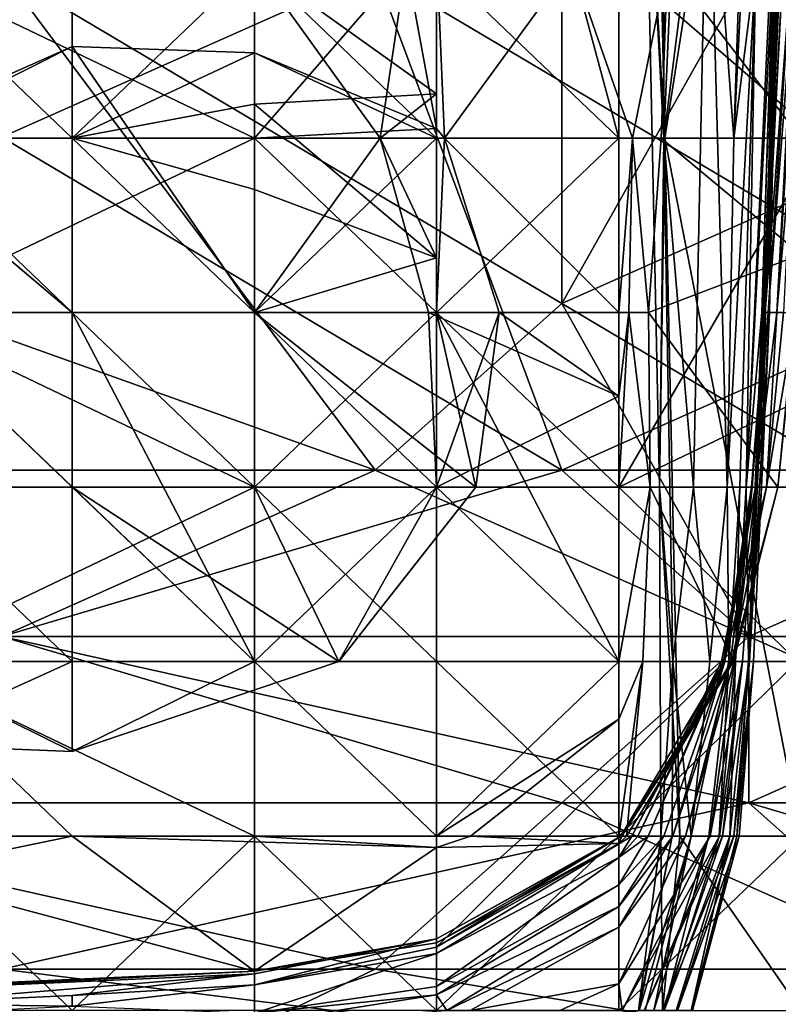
# Model space of a CAD drawing. Extents: x -1.05 to 1.05, y -0.36 to 0.36.
# Tile 158 of 226: x 0.8357 to 0.8591, y -0.3462 to -0.3158. Entities that reach past the tile are written whole.
import ezdxf

# ---------------------------------------------------------------- set-up
doc = ezdxf.new("R2010")
doc.units = 0

msp = doc.modelspace()

# ---------------------------------------------------------------- linework, layer by layer
for points in [[(0.83519, -0.319443, 0.265352), (0.806394, -0.268112, 0.263558), (0.846709, -0.31431, 0.265142)], [(0.855174, -0.29793, 0.271011), (0.855641, -0.319467, 0.271011), (0.859838, -0.292546, 0.274119)], [(0.859838, -0.292546, 0.274119), (0.855641, -0.319467, 0.271011), (0.859838, -0.319467, 0.273912)], [(0.855026, -0.308699, 0.267276), (0.855641, -0.319467, 0.271011), (0.855174, -0.29793, 0.271011)], [(0.856545, -0.29793, 0.241129), (0.855608, -0.319467, 0.259805), (0.855597, -0.303315, 0.25607)], [(0.856965, -0.308699, 0.237394), (0.855608, -0.319467, 0.259805), (0.856545, -0.29793, 0.241129)], [(0.857769, -0.319467, 0.222453), (0.856965, -0.308699, 0.237394), (0.858486, -0.29793, 0.207512)], [(0.858583, -0.303315, 0.203776), (0.857769, -0.319467, 0.222453), (0.858486, -0.29793, 0.207512)], [(0.863987, -0.324576, 0.265676), (0.858228, -0.304044, 0.26531), (0.863987, -0.298911, 0.265695)], [(0.863987, -0.298911, 0.38555), (0.858228, -0.31431, 0.386698), (0.863987, -0.319443, 0.384778)], [(0.855597, -0.303315, 0.25607), (0.855608, -0.319467, 0.259805), (0.855026, -0.308699, 0.267276)], [(0.858452, -0.314083, 0.203776), (0.857769, -0.319467, 0.222453), (0.858583, -0.303315, 0.203776)], [(0.863987, -0.324576, 0.265676), (0.846709, -0.31431, 0.265142), (0.858228, -0.304044, 0.26531)], [(0.855476, -0.330235, 0.267276), (0.855641, -0.319467, 0.271011), (0.855026, -0.308699, 0.267276)], [(0.855608, -0.319467, 0.259805), (0.855476, -0.330235, 0.267276), (0.855026, -0.308699, 0.267276)], [(0.856527, -0.330235, 0.2486), (0.855608, -0.319467, 0.259805), (0.856965, -0.308699, 0.237394)], [(0.857559, -0.330235, 0.226188), (0.856527, -0.330235, 0.2486), (0.856965, -0.308699, 0.237394)], [(0.857769, -0.319467, 0.222453), (0.857559, -0.330235, 0.226188), (0.856965, -0.308699, 0.237394)], [(0.858147, -0.330235, 0.196306), (0.858452, -0.314083, 0.203776), (0.85917, -0.308699, 0.1851)], [(0.85898, -0.314083, 0.177629), (0.858147, -0.330235, 0.196306), (0.85917, -0.308699, 0.1851)], [(0.85846, -0.330235, 0.117865), (0.85874, -0.324851, 0.125336), (0.859311, -0.308699, 0.1216)], [(0.859359, -0.308699, 0.11413), (0.85846, -0.330235, 0.117865), (0.859311, -0.308699, 0.1216)], [(0.859433, -0.308699, 0.102924), (0.85846, -0.330235, 0.117865), (0.859359, -0.308699, 0.11413)], [(0.858715, -0.324851, 0.099189), (0.85846, -0.330235, 0.117865), (0.859433, -0.308699, 0.102924)], [(0.859457, -0.308699, 0.091718), (0.858715, -0.324851, 0.099189), (0.859433, -0.308699, 0.102924)], [(0.859295, -0.314083, 0.076777), (0.858715, -0.324851, 0.099189), (0.859457, -0.308699, 0.091718)], [(0.85874, -0.324851, 0.125336), (0.859069, -0.314083, 0.140277), (0.859258, -0.308699, 0.132806)], [(0.859311, -0.308699, 0.1216), (0.85874, -0.324851, 0.125336), (0.859258, -0.308699, 0.132806)], [(0.859069, -0.314083, 0.140277), (0.858866, -0.324851, 0.144012), (0.859207, -0.308699, 0.147747)], [(0.859207, -0.308699, 0.147747), (0.858866, -0.324851, 0.144012), (0.858992, -0.314083, 0.158953)], [(0.8486, -0.319173, 0.009542), (0.8486, -0.313603, 0.013278), (0.847668, -0.314083, 0.013278)], [(0.848842, -0.319467, 0.009542), (0.8486, -0.313603, 0.013278), (0.8486, -0.319173, 0.009542)], [(0.848842, -0.319467, 0.009542), (0.852775, -0.314083, 0.013278), (0.8486, -0.313603, 0.013278)], [(0.842981, -0.319467, 0.000314), (0.831742, -0.314083, 0.000991), (0.842981, -0.314083, 0.000832)], [(0.831742, -0.319467, 0.000454), (0.831742, -0.314083, 0.000991), (0.842981, -0.319467, 0.000314)], [(0.837361, -0.319467, 0.015975), (0.837361, -0.314083, 0.015288), (0.831742, -0.314083, 0.014624)], [(0.831742, -0.319467, 0.015192), (0.837361, -0.319467, 0.015975), (0.831742, -0.314083, 0.014624)], [(0.842981, -0.314083, 0.015552), (0.837361, -0.314083, 0.015288), (0.837361, -0.319467, 0.015975)], [(0.842981, -0.318423, 0.017013), (0.842981, -0.314083, 0.015552), (0.837361, -0.319467, 0.015975)], [(0.842981, -0.319467, 0.011654), (0.8486, -0.319173, 0.009542), (0.847668, -0.314083, 0.013278)], [(0.842981, -0.314083, 0.015552), (0.842981, -0.318423, 0.017013), (0.8486, -0.318106, 0.017013)], [(0.842981, -0.314083, 0.015552), (0.8486, -0.318106, 0.017013), (0.846856, -0.319467, 0.013278)], [(0.842981, -0.314083, 0.015552), (0.846856, -0.319467, 0.013278), (0.847668, -0.314083, 0.013278)], [(0.842981, -0.319467, 0.011654), (0.847668, -0.314083, 0.013278), (0.846856, -0.319467, 0.013278)], [(0.8486, -0.319467, 0.000433), (0.842981, -0.314083, 0.000832), (0.8486, -0.314083, 0.000961)], [(0.842981, -0.319467, 0.000314), (0.842981, -0.314083, 0.000832), (0.8486, -0.319467, 0.000433)], [(0.854219, -0.319467, 0.000807), (0.8486, -0.314083, 0.000961), (0.854219, -0.314083, 0.001419)], [(0.8486, -0.319467, 0.000433), (0.8486, -0.314083, 0.000961), (0.854219, -0.319467, 0.000807)], [(0.848842, -0.319467, 0.009542), (0.854219, -0.319467, 0.012783), (0.852775, -0.314083, 0.013278)], [(0.854219, -0.319467, 0.012783), (0.854641, -0.319467, 0.013278), (0.852775, -0.314083, 0.013278)], [(0.854641, -0.319467, 0.013278), (0.855725, -0.314083, 0.017013), (0.852775, -0.314083, 0.013278)], [(0.854219, -0.314083, 0.001419), (0.859838, -0.314083, 0.002375), (0.860451, -0.319467, 0.002072)], [(0.854219, -0.314083, 0.001419), (0.860451, -0.319467, 0.002072), (0.854219, -0.319467, 0.000807)], [(0.854641, -0.319467, 0.013278), (0.855532, -0.319467, 0.017013), (0.855725, -0.314083, 0.017013)], [(0.855725, -0.314083, 0.017013), (0.855532, -0.319467, 0.017013), (0.859838, -0.319467, 0.019991)], [(0.859838, -0.314083, 0.019645), (0.855725, -0.314083, 0.017013), (0.859838, -0.319467, 0.019991)], [(0.857951, -0.330235, 0.211247), (0.857559, -0.330235, 0.226188), (0.858452, -0.314083, 0.203776)], [(0.858452, -0.314083, 0.203776), (0.857559, -0.330235, 0.226188), (0.857769, -0.319467, 0.222453)], [(0.858147, -0.330235, 0.196306), (0.857951, -0.330235, 0.211247), (0.858452, -0.314083, 0.203776)], [(0.858635, -0.324851, 0.177629), (0.858147, -0.330235, 0.196306), (0.85898, -0.314083, 0.177629)], [(0.858618, -0.330235, 0.162688), (0.858635, -0.324851, 0.177629), (0.858992, -0.314083, 0.158953)], [(0.858866, -0.324851, 0.144012), (0.858618, -0.330235, 0.162688), (0.858992, -0.314083, 0.158953)], [(0.858992, -0.314083, 0.158953), (0.858635, -0.324851, 0.177629), (0.85898, -0.314083, 0.177629)], [(0.858739, -0.324851, 0.080513), (0.858715, -0.324851, 0.099189), (0.859295, -0.314083, 0.076777)], [(0.859547, -0.314083, 0.061836), (0.858739, -0.324851, 0.080513), (0.859295, -0.314083, 0.076777)], [(0.858831, -0.324851, 0.069307), (0.858739, -0.324851, 0.080513), (0.859547, -0.314083, 0.061836)], [(0.85874, -0.324851, 0.125336), (0.858866, -0.324851, 0.144012), (0.859069, -0.314083, 0.140277)], [(0.859671, -0.314083, 0.054366), (0.858831, -0.324851, 0.069307), (0.859547, -0.314083, 0.061836)], [(0.859097, -0.324851, 0.054366), (0.858831, -0.324851, 0.069307), (0.859671, -0.314083, 0.054366)], [(0.859751, -0.314083, 0.046895), (0.859097, -0.324851, 0.054366), (0.859671, -0.314083, 0.054366)], [(0.859568, -0.319467, 0.04316), (0.859097, -0.324851, 0.054366), (0.859751, -0.314083, 0.046895)], [(0.846709, -0.32971, 0.385857), (0.83519, -0.31431, 0.390463), (0.817913, -0.319443, 0.390562)], [(0.846709, -0.32971, 0.385857), (0.852468, -0.324576, 0.386456), (0.83519, -0.31431, 0.390463)], [(0.852468, -0.324576, 0.386456), (0.852468, -0.31431, 0.387893), (0.83519, -0.31431, 0.390463)], [(0.852468, -0.32971, 0.2656), (0.83519, -0.319443, 0.265352), (0.846709, -0.31431, 0.265142)], [(0.852468, -0.32971, 0.2656), (0.846709, -0.31431, 0.265142), (0.863987, -0.324576, 0.265676)], [(0.852468, -0.324576, 0.386456), (0.863987, -0.319443, 0.384778), (0.858228, -0.31431, 0.386698)], [(0.852468, -0.324576, 0.386456), (0.858228, -0.31431, 0.386698), (0.852468, -0.31431, 0.387893)], [(0.837361, -0.324851, 0.008782), (0.837361, -0.31664, 0.009542), (0.830993, -0.319467, 0.009542)], [(0.830993, -0.319467, 0.009542), (0.837361, -0.31664, 0.009542), (0.831742, -0.319467, 0.009785)], [(0.831742, -0.319467, 0.009785), (0.837361, -0.31664, 0.009542), (0.837361, -0.319467, 0.010769)], [(0.837361, -0.31664, 0.009542), (0.842981, -0.316839, 0.009542), (0.837361, -0.319467, 0.010769)], [(0.842981, -0.316839, 0.009542), (0.837361, -0.31664, 0.009542), (0.842981, -0.324851, 0.008909)], [(0.842981, -0.324851, 0.008909), (0.837361, -0.31664, 0.009542), (0.837361, -0.324851, 0.008782)], [(0.837361, -0.319467, 0.010769), (0.842981, -0.316839, 0.009542), (0.842981, -0.319467, 0.011654)], [(0.842981, -0.319467, 0.011654), (0.842981, -0.316839, 0.009542), (0.8486, -0.319173, 0.009542)], [(0.8486, -0.319173, 0.009542), (0.842981, -0.316839, 0.009542), (0.8486, -0.319467, 0.009512)], [(0.8486, -0.319467, 0.009512), (0.842981, -0.316839, 0.009542), (0.842981, -0.324851, 0.008909)], [(0.842981, -0.318423, 0.017013), (0.8486, -0.323157, 0.017013), (0.8486, -0.318106, 0.017013)], [(0.8486, -0.318106, 0.017013), (0.8486, -0.323157, 0.017013), (0.846856, -0.319467, 0.013278)], [(0.842981, -0.318423, 0.017013), (0.837361, -0.319467, 0.015975), (0.842981, -0.321055, 0.017013)], [(0.842981, -0.321055, 0.017013), (0.8486, -0.323157, 0.017013), (0.842981, -0.318423, 0.017013)], [(0.8486, -0.319467, 0.009512), (0.848842, -0.319467, 0.009542), (0.8486, -0.319173, 0.009542)], [(0.83519, -0.334843, 0.384874), (0.846709, -0.32971, 0.385857), (0.817913, -0.319443, 0.390562)], [(0.831742, -0.324851, 0.008986), (0.837361, -0.324851, 0.008782), (0.830993, -0.319467, 0.009542)], [(0.842981, -0.330235, 0.000114), (0.831742, -0.324851, 0.000255), (0.842981, -0.319467, 0.000314)], [(0.831742, -0.324851, 0.000255), (0.831742, -0.319467, 0.000454), (0.842981, -0.319467, 0.000314)], [(0.837361, -0.324851, 0.015854), (0.837361, -0.319467, 0.015975), (0.831742, -0.319467, 0.015192)], [(0.831742, -0.324851, 0.015588), (0.837361, -0.324851, 0.015854), (0.831742, -0.319467, 0.015192)], [(0.837361, -0.324851, 0.011268), (0.831742, -0.319467, 0.009785), (0.837361, -0.319467, 0.010769)], [(0.831742, -0.324851, 0.010625), (0.831742, -0.319467, 0.009785), (0.837361, -0.324851, 0.011268)], [(0.83519, -0.32971, 0.26574), (0.83519, -0.319443, 0.265352), (0.852468, -0.32971, 0.2656)], [(0.842981, -0.324851, 0.011965), (0.837361, -0.319467, 0.010769), (0.842981, -0.319467, 0.011654)], [(0.837361, -0.324851, 0.011268), (0.837361, -0.319467, 0.010769), (0.842981, -0.324851, 0.011965)], [(0.842981, -0.321055, 0.017013), (0.837361, -0.319467, 0.015975), (0.842981, -0.324851, 0.016214)], [(0.837361, -0.319467, 0.015975), (0.837361, -0.324851, 0.015854), (0.842981, -0.324851, 0.016214)], [(0.842981, -0.330235, 0.000114), (0.842981, -0.319467, 0.000314), (0.8486, -0.324851, 0.000193)], [(0.842981, -0.324851, 0.016214), (0.848347, -0.324851, 0.013278), (0.846856, -0.319467, 0.013278)], [(0.842981, -0.324851, 0.016214), (0.846856, -0.319467, 0.013278), (0.8486, -0.323157, 0.017013)], [(0.848347, -0.324851, 0.013278), (0.842981, -0.324851, 0.011965), (0.846856, -0.319467, 0.013278)], [(0.842981, -0.324851, 0.011965), (0.842981, -0.319467, 0.011654), (0.846856, -0.319467, 0.013278)], [(0.8486, -0.324851, 0.009257), (0.8486, -0.319467, 0.009512), (0.842981, -0.324851, 0.008909)], [(0.8486, -0.324851, 0.000193), (0.842981, -0.319467, 0.000314), (0.8486, -0.319467, 0.000433)], [(0.854219, -0.330235, 0.00059), (0.8486, -0.324851, 0.000193), (0.854219, -0.319467, 0.000807)], [(0.850528, -0.324851, 0.009542), (0.848842, -0.319467, 0.009542), (0.8486, -0.324851, 0.009257)], [(0.8486, -0.324851, 0.009257), (0.848842, -0.319467, 0.009542), (0.8486, -0.319467, 0.009512)], [(0.8486, -0.324851, 0.000193), (0.8486, -0.319467, 0.000433), (0.854219, -0.319467, 0.000807)], [(0.848842, -0.319467, 0.009542), (0.850528, -0.324851, 0.009542), (0.854219, -0.324851, 0.012742)], [(0.854219, -0.319467, 0.012783), (0.848842, -0.319467, 0.009542), (0.854219, -0.324851, 0.012742)], [(0.869746, -0.334843, 0.381328), (0.863987, -0.319443, 0.384778), (0.852468, -0.324576, 0.386456)], [(0.854219, -0.330235, 0.00059), (0.854219, -0.319467, 0.000807), (0.860451, -0.319467, 0.002072)], [(0.854219, -0.330235, 0.00059), (0.860451, -0.319467, 0.002072), (0.865458, -0.324851, 0.004432)], [(0.854528, -0.324851, 0.013278), (0.854641, -0.319467, 0.013278), (0.854219, -0.324851, 0.012742)], [(0.854219, -0.324851, 0.012742), (0.854641, -0.319467, 0.013278), (0.854219, -0.319467, 0.012783)], [(0.854528, -0.324851, 0.013278), (0.855136, -0.324851, 0.017013), (0.854641, -0.319467, 0.013278)], [(0.854641, -0.319467, 0.013278), (0.855136, -0.324851, 0.017013), (0.855532, -0.319467, 0.017013)], [(0.859838, -0.323056, 0.020748), (0.855532, -0.319467, 0.017013), (0.855136, -0.324851, 0.017013)], [(0.855885, -0.335619, 0.259805), (0.855476, -0.330235, 0.267276), (0.855608, -0.319467, 0.259805)], [(0.855476, -0.330235, 0.267276), (0.856108, -0.341004, 0.271011), (0.855641, -0.319467, 0.271011)], [(0.859838, -0.323056, 0.020748), (0.859838, -0.319467, 0.019991), (0.855532, -0.319467, 0.017013)], [(0.856527, -0.330235, 0.2486), (0.855885, -0.335619, 0.259805), (0.855608, -0.319467, 0.259805)], [(0.859838, -0.319467, 0.273912), (0.855641, -0.319467, 0.271011), (0.859838, -0.341004, 0.273661)], [(0.855641, -0.319467, 0.271011), (0.856108, -0.341004, 0.271011), (0.859838, -0.341004, 0.273661)], [(0.859304, -0.324851, 0.039425), (0.859097, -0.324851, 0.054366), (0.859568, -0.319467, 0.04316)], [(0.842981, -0.324851, 0.016214), (0.8486, -0.323157, 0.017013), (0.842981, -0.321055, 0.017013)], [(0.855136, -0.324851, 0.017013), (0.859125, -0.330235, 0.020748), (0.859838, -0.323056, 0.020748)], [(0.859838, -0.323056, 0.020748), (0.859125, -0.330235, 0.020748), (0.859679, -0.324851, 0.024484)], [(0.858228, -0.334843, 0.38322), (0.852468, -0.324576, 0.386456), (0.846709, -0.32971, 0.385857)], [(0.858228, -0.334843, 0.38322), (0.869746, -0.334843, 0.381328), (0.852468, -0.324576, 0.386456)], [(0.852468, -0.32971, 0.2656), (0.863987, -0.324576, 0.265676), (0.869746, -0.32971, 0.266331)], [(0.842981, -0.335619, 0.016379), (0.837361, -0.324851, 0.015854), (0.831742, -0.324851, 0.015588)], [(0.837361, -0.330235, 0.010909), (0.831742, -0.324851, 0.010625), (0.837361, -0.324851, 0.011268)], [(0.831742, -0.330235, 0.010616), (0.831742, -0.324851, 0.010625), (0.837361, -0.330235, 0.010909)], [(0.837361, -0.330235, 0.008776), (0.837361, -0.324851, 0.008782), (0.831742, -0.324851, 0.008986)], [(0.831742, -0.330235, 0.008842), (0.837361, -0.330235, 0.008776), (0.831742, -0.324851, 0.008986)], [(0.831742, -0.335619, 0.000371), (0.831742, -0.324851, 0.000255), (0.842981, -0.330235, 0.000114)], [(0.831742, -0.335619, 0.016245), (0.842981, -0.335619, 0.016379), (0.831742, -0.324851, 0.015588)], [(0.842981, -0.330235, 0.016122), (0.842981, -0.324851, 0.016214), (0.837361, -0.324851, 0.015854)], [(0.842981, -0.335619, 0.016379), (0.842981, -0.330235, 0.016122), (0.837361, -0.324851, 0.015854)], [(0.842981, -0.330235, 0.01106), (0.837361, -0.324851, 0.011268), (0.842981, -0.324851, 0.011965)], [(0.837361, -0.330235, 0.010909), (0.837361, -0.324851, 0.011268), (0.842981, -0.330235, 0.01106)], [(0.842981, -0.330235, 0.008987), (0.842981, -0.324851, 0.008909), (0.837361, -0.324851, 0.008782)], [(0.837361, -0.330235, 0.008776), (0.842981, -0.330235, 0.008987), (0.837361, -0.324851, 0.008782)], [(0.848347, -0.324851, 0.013278), (0.8486, -0.330235, 0.010722), (0.842981, -0.324851, 0.011965)], [(0.84981, -0.330235, 0.009542), (0.8486, -0.324851, 0.009257), (0.842981, -0.324851, 0.008909)], [(0.842981, -0.330235, 0.008987), (0.84981, -0.330235, 0.009542), (0.842981, -0.324851, 0.008909)], [(0.842981, -0.324851, 0.011965), (0.8486, -0.330235, 0.010722), (0.842981, -0.330235, 0.01106)], [(0.8486, -0.330235, 0.016183), (0.842981, -0.324851, 0.016214), (0.842981, -0.330235, 0.016122)], [(0.848347, -0.324851, 0.013278), (0.842981, -0.324851, 0.016214), (0.8486, -0.330235, 0.016183)], [(0.8486, -0.335619, 0.000346), (0.842981, -0.330235, 0.000114), (0.8486, -0.324851, 0.000193)], [(0.848347, -0.324851, 0.013278), (0.8486, -0.330235, 0.016183), (0.854219, -0.327427, 0.013278)], [(0.8486, -0.330235, 0.010722), (0.848347, -0.324851, 0.013278), (0.854219, -0.327427, 0.013278)], [(0.8486, -0.330235, 0.010722), (0.850528, -0.324851, 0.009542), (0.84981, -0.330235, 0.009542)], [(0.8486, -0.330235, 0.010722), (0.854219, -0.327427, 0.013278), (0.850528, -0.324851, 0.009542)], [(0.84981, -0.330235, 0.009542), (0.850528, -0.324851, 0.009542), (0.8486, -0.324851, 0.009257)], [(0.854219, -0.335619, 0.000812), (0.8486, -0.324851, 0.000193), (0.854219, -0.330235, 0.00059)], [(0.8486, -0.335619, 0.000346), (0.8486, -0.324851, 0.000193), (0.854219, -0.335619, 0.000812)], [(0.854219, -0.324851, 0.012742), (0.850528, -0.324851, 0.009542), (0.854219, -0.327427, 0.013278)], [(0.854219, -0.327427, 0.013278), (0.854528, -0.324851, 0.013278), (0.854219, -0.324851, 0.012742)], [(0.854219, -0.330235, 0.014313), (0.855192, -0.330235, 0.017013), (0.854528, -0.324851, 0.013278)], [(0.854219, -0.330235, 0.014313), (0.854528, -0.324851, 0.013278), (0.854219, -0.327427, 0.013278)], [(0.865458, -0.330235, 0.004757), (0.854219, -0.330235, 0.00059), (0.865458, -0.324851, 0.004432)], [(0.855192, -0.330235, 0.017013), (0.855136, -0.324851, 0.017013), (0.854528, -0.324851, 0.013278)], [(0.855192, -0.330235, 0.017013), (0.859125, -0.330235, 0.020748), (0.855136, -0.324851, 0.017013)], [(0.858635, -0.324851, 0.177629), (0.858218, -0.335619, 0.177629), (0.858147, -0.330235, 0.196306)], [(0.858618, -0.330235, 0.162688), (0.858218, -0.335619, 0.177629), (0.858635, -0.324851, 0.177629)], [(0.85874, -0.324851, 0.125336), (0.858254, -0.335619, 0.136542), (0.858866, -0.324851, 0.144012)], [(0.858254, -0.335619, 0.136542), (0.858376, -0.335619, 0.158953), (0.858866, -0.324851, 0.144012)], [(0.85846, -0.330235, 0.117865), (0.858254, -0.335619, 0.136542), (0.85874, -0.324851, 0.125336)], [(0.858434, -0.330235, 0.065571), (0.858312, -0.330235, 0.076777), (0.858831, -0.324851, 0.069307)], [(0.858312, -0.330235, 0.076777), (0.858333, -0.330235, 0.099189), (0.858739, -0.324851, 0.080513)], [(0.858831, -0.324851, 0.069307), (0.858312, -0.330235, 0.076777), (0.858739, -0.324851, 0.080513)], [(0.858333, -0.330235, 0.099189), (0.85846, -0.330235, 0.117865), (0.858715, -0.324851, 0.099189)], [(0.858739, -0.324851, 0.080513), (0.858333, -0.330235, 0.099189), (0.858715, -0.324851, 0.099189)], [(0.858866, -0.324851, 0.144012), (0.858376, -0.335619, 0.158953), (0.858618, -0.330235, 0.162688)], [(0.859097, -0.324851, 0.054366), (0.858434, -0.330235, 0.065571), (0.858831, -0.324851, 0.069307)], [(0.858778, -0.330235, 0.039425), (0.858434, -0.330235, 0.065571), (0.859097, -0.324851, 0.054366)], [(0.859304, -0.324851, 0.039425), (0.858778, -0.330235, 0.039425), (0.859097, -0.324851, 0.054366)], [(0.859679, -0.324851, 0.024484), (0.858778, -0.330235, 0.039425), (0.859304, -0.324851, 0.039425)], [(0.859125, -0.330235, 0.020748), (0.858778, -0.330235, 0.039425), (0.859679, -0.324851, 0.024484)], [(0.8486, -0.330235, 0.016183), (0.854219, -0.330235, 0.014313), (0.854219, -0.327427, 0.013278)], [(0.83519, -0.334843, 0.384874), (0.858228, -0.334843, 0.38322), (0.846709, -0.32971, 0.385857)], [(0.83519, -0.334843, 0.266513), (0.852468, -0.32971, 0.2656), (0.858228, -0.334843, 0.266435)], [(0.83519, -0.334843, 0.266513), (0.83519, -0.32971, 0.26574), (0.852468, -0.32971, 0.2656)], [(0.858228, -0.334843, 0.266435), (0.852468, -0.32971, 0.2656), (0.869746, -0.32971, 0.266331)], [(0.858228, -0.334843, 0.266435), (0.869746, -0.32971, 0.266331), (0.869746, -0.334843, 0.26689)], [(0.837361, -0.335619, 0.010551), (0.831742, -0.330235, 0.010616), (0.837361, -0.330235, 0.010909)], [(0.831742, -0.335619, 0.010363), (0.831742, -0.330235, 0.010616), (0.837361, -0.335619, 0.010551)], [(0.837361, -0.335619, 0.00903), (0.837361, -0.330235, 0.008776), (0.831742, -0.330235, 0.008842)], [(0.831742, -0.335619, 0.009084), (0.837361, -0.335619, 0.00903), (0.831742, -0.330235, 0.008842)], [(0.842981, -0.335619, 0.00023), (0.831742, -0.335619, 0.000371), (0.842981, -0.330235, 0.000114)], [(0.837361, -0.335619, 0.00903), (0.845585, -0.335619, 0.009542), (0.837361, -0.330235, 0.008776)], [(0.845585, -0.335619, 0.009542), (0.842981, -0.330235, 0.008987), (0.837361, -0.330235, 0.008776)], [(0.842981, -0.335619, 0.01006), (0.837361, -0.330235, 0.010909), (0.842981, -0.330235, 0.01106)], [(0.837361, -0.335619, 0.010551), (0.837361, -0.330235, 0.010909), (0.842981, -0.335619, 0.01006)], [(0.8486, -0.335619, 0.015841), (0.8486, -0.330235, 0.016183), (0.842981, -0.330235, 0.016122)], [(0.842981, -0.335619, 0.016379), (0.8486, -0.335619, 0.015841), (0.842981, -0.330235, 0.016122)], [(0.842981, -0.335619, 0.01006), (0.842981, -0.330235, 0.01106), (0.8486, -0.330235, 0.010722)], [(0.845585, -0.335619, 0.009542), (0.842981, -0.335619, 0.01006), (0.8486, -0.330235, 0.010722)], [(0.84981, -0.330235, 0.009542), (0.842981, -0.330235, 0.008987), (0.845585, -0.335619, 0.009542)], [(0.842981, -0.335619, 0.00023), (0.842981, -0.330235, 0.000114), (0.8486, -0.335619, 0.000346)], [(0.845585, -0.335619, 0.009542), (0.8486, -0.330235, 0.010722), (0.84981, -0.330235, 0.009542)], [(0.854219, -0.335619, 0.014396), (0.854219, -0.330235, 0.014313), (0.8486, -0.330235, 0.016183)], [(0.8486, -0.335619, 0.015841), (0.854219, -0.335619, 0.014396), (0.8486, -0.330235, 0.016183)], [(0.859731, -0.335619, 0.002072), (0.854219, -0.330235, 0.00059), (0.865458, -0.330235, 0.004757)], [(0.854961, -0.335619, 0.017013), (0.855192, -0.330235, 0.017013), (0.854219, -0.335619, 0.014396)], [(0.854219, -0.335619, 0.014396), (0.855192, -0.330235, 0.017013), (0.854219, -0.330235, 0.014313)], [(0.859731, -0.335619, 0.002072), (0.854219, -0.335619, 0.000812), (0.854219, -0.330235, 0.00059)], [(0.854961, -0.335619, 0.017013), (0.857761, -0.335619, 0.020748), (0.855192, -0.330235, 0.017013)], [(0.855192, -0.330235, 0.017013), (0.857761, -0.335619, 0.020748), (0.859125, -0.330235, 0.020748)], [(0.855514, -0.341004, 0.267276), (0.856108, -0.341004, 0.271011), (0.855476, -0.330235, 0.267276)], [(0.855885, -0.335619, 0.259805), (0.855514, -0.341004, 0.267276), (0.855476, -0.330235, 0.267276)], [(0.857029, -0.335619, 0.237394), (0.855885, -0.335619, 0.259805), (0.856527, -0.330235, 0.2486)], [(0.857559, -0.330235, 0.226188), (0.857029, -0.335619, 0.237394), (0.856527, -0.330235, 0.2486)], [(0.857616, -0.335619, 0.218717), (0.857029, -0.335619, 0.237394), (0.857559, -0.330235, 0.226188)], [(0.857385, -0.335619, 0.065571), (0.857446, -0.335619, 0.073042), (0.858434, -0.330235, 0.065571)], [(0.85748, -0.335619, 0.046895), (0.857385, -0.335619, 0.065571), (0.858434, -0.330235, 0.065571)], [(0.857446, -0.335619, 0.073042), (0.857493, -0.335619, 0.080513), (0.858312, -0.330235, 0.076777)], [(0.858434, -0.330235, 0.065571), (0.857446, -0.335619, 0.073042), (0.858312, -0.330235, 0.076777)], [(0.858778, -0.330235, 0.039425), (0.85748, -0.335619, 0.046895), (0.858434, -0.330235, 0.065571)], [(0.857708, -0.335619, 0.031954), (0.85748, -0.335619, 0.046895), (0.858778, -0.330235, 0.039425)], [(0.857493, -0.335619, 0.080513), (0.857671, -0.335619, 0.095454), (0.858312, -0.330235, 0.076777)], [(0.857951, -0.330235, 0.211247), (0.857616, -0.335619, 0.218717), (0.857559, -0.330235, 0.226188)], [(0.857823, -0.335619, 0.207512), (0.857616, -0.335619, 0.218717), (0.857951, -0.330235, 0.211247)], [(0.857671, -0.335619, 0.095454), (0.857778, -0.335619, 0.102924), (0.858333, -0.330235, 0.099189)], [(0.858312, -0.330235, 0.076777), (0.857671, -0.335619, 0.095454), (0.858333, -0.330235, 0.099189)], [(0.859125, -0.330235, 0.020748), (0.857708, -0.335619, 0.031954), (0.858778, -0.330235, 0.039425)], [(0.857761, -0.335619, 0.020748), (0.857708, -0.335619, 0.031954), (0.859125, -0.330235, 0.020748)], [(0.857778, -0.335619, 0.102924), (0.858036, -0.335619, 0.117865), (0.85846, -0.330235, 0.117865)], [(0.858333, -0.330235, 0.099189), (0.857778, -0.335619, 0.102924), (0.85846, -0.330235, 0.117865)], [(0.858147, -0.330235, 0.196306), (0.857823, -0.335619, 0.207512), (0.857951, -0.330235, 0.211247)], [(0.858218, -0.335619, 0.177629), (0.857823, -0.335619, 0.207512), (0.858147, -0.330235, 0.196306)], [(0.858036, -0.335619, 0.117865), (0.858254, -0.335619, 0.136542), (0.85846, -0.330235, 0.117865)], [(0.858376, -0.335619, 0.158953), (0.858218, -0.335619, 0.177629), (0.858618, -0.330235, 0.162688)], [(0.823672, -0.339976, 0.268386), (0.83519, -0.334843, 0.266513), (0.858228, -0.339976, 0.267895)], [(0.823672, -0.339976, 0.382965), (0.852468, -0.339976, 0.381902), (0.83519, -0.334843, 0.384874)], [(0.852468, -0.339976, 0.381902), (0.858228, -0.334843, 0.38322), (0.83519, -0.334843, 0.384874)], [(0.858228, -0.339976, 0.267895), (0.83519, -0.334843, 0.266513), (0.858228, -0.334843, 0.266435)], [(0.869746, -0.339976, 0.379856), (0.858228, -0.334843, 0.38322), (0.852468, -0.339976, 0.381902)], [(0.858228, -0.339976, 0.267895), (0.858228, -0.334843, 0.266435), (0.869746, -0.334843, 0.26689)], [(0.858228, -0.334843, 0.38322), (0.869746, -0.339976, 0.379856), (0.869746, -0.334843, 0.381328)], [(0.869746, -0.334843, 0.26689), (0.875505, -0.345109, 0.27072), (0.858228, -0.339976, 0.267895)], [(0.831742, -0.341004, 0.000753), (0.831742, -0.335619, 0.000371), (0.842981, -0.341004, 0.000619)], [(0.842981, -0.341004, 0.016054), (0.842981, -0.335619, 0.016379), (0.831742, -0.335619, 0.016245)], [(0.837361, -0.341004, 0.016362), (0.842981, -0.341004, 0.016054), (0.831742, -0.335619, 0.016245)], [(0.831742, -0.341004, 0.016105), (0.837361, -0.341004, 0.016362), (0.831742, -0.335619, 0.016245)], [(0.831742, -0.335619, 0.010363), (0.837361, -0.335619, 0.010551), (0.831742, -0.338169, 0.009542)], [(0.831742, -0.338169, 0.009542), (0.837361, -0.335619, 0.010551), (0.837361, -0.338396, 0.009542)], [(0.837361, -0.335619, 0.00903), (0.831742, -0.335619, 0.009084), (0.837361, -0.338396, 0.009542)], [(0.837361, -0.338396, 0.009542), (0.831742, -0.335619, 0.009084), (0.831742, -0.338169, 0.009542)], [(0.842981, -0.341004, 0.000619), (0.831742, -0.335619, 0.000371), (0.842981, -0.335619, 0.00023)], [(0.837361, -0.338396, 0.009542), (0.842981, -0.335619, 0.01006), (0.845585, -0.335619, 0.009542)], [(0.837361, -0.335619, 0.010551), (0.842981, -0.335619, 0.01006), (0.837361, -0.338396, 0.009542)], [(0.845585, -0.335619, 0.009542), (0.837361, -0.335619, 0.00903), (0.837361, -0.338396, 0.009542)], [(0.8486, -0.341004, 0.000797), (0.842981, -0.335619, 0.00023), (0.8486, -0.335619, 0.000346)], [(0.8486, -0.341004, 0.015484), (0.8486, -0.335619, 0.015841), (0.842981, -0.335619, 0.016379)], [(0.842981, -0.341004, 0.016054), (0.8486, -0.341004, 0.015484), (0.842981, -0.335619, 0.016379)], [(0.842981, -0.341004, 0.000619), (0.842981, -0.335619, 0.00023), (0.8486, -0.341004, 0.000797)], [(0.854219, -0.335619, 0.014396), (0.8486, -0.335619, 0.015841), (0.8486, -0.341004, 0.015484)], [(0.854219, -0.337398, 0.017013), (0.854219, -0.335619, 0.014396), (0.8486, -0.341004, 0.015484)], [(0.854219, -0.341004, 0.001425), (0.8486, -0.335619, 0.000346), (0.854219, -0.335619, 0.000812)], [(0.8486, -0.341004, 0.000797), (0.8486, -0.335619, 0.000346), (0.854219, -0.341004, 0.001425)], [(0.854627, -0.341004, 0.058101), (0.85748, -0.335619, 0.046895), (0.8486, -0.344429, 0.05063)], [(0.8486, -0.344429, 0.05063), (0.85748, -0.335619, 0.046895), (0.854286, -0.341004, 0.039425)], [(0.859731, -0.335619, 0.002072), (0.859838, -0.341004, 0.002996), (0.854219, -0.341004, 0.001425)], [(0.854219, -0.341004, 0.001425), (0.854219, -0.335619, 0.000812), (0.859731, -0.335619, 0.002072)], [(0.854219, -0.337398, 0.017013), (0.854961, -0.335619, 0.017013), (0.854219, -0.335619, 0.014396)], [(0.854219, -0.341004, 0.020041), (0.854454, -0.341004, 0.020748), (0.854961, -0.335619, 0.017013)], [(0.854219, -0.341004, 0.020041), (0.854961, -0.335619, 0.017013), (0.854219, -0.337398, 0.017013)], [(0.857708, -0.335619, 0.031954), (0.854286, -0.341004, 0.039425), (0.85748, -0.335619, 0.046895)], [(0.857761, -0.335619, 0.020748), (0.854286, -0.341004, 0.039425), (0.857708, -0.335619, 0.031954)], [(0.854317, -0.341004, 0.024484), (0.854286, -0.341004, 0.039425), (0.857761, -0.335619, 0.020748)], [(0.854454, -0.341004, 0.020748), (0.854317, -0.341004, 0.024484), (0.857761, -0.335619, 0.020748)], [(0.854454, -0.341004, 0.020748), (0.857761, -0.335619, 0.020748), (0.854961, -0.335619, 0.017013)], [(0.854627, -0.341004, 0.058101), (0.854813, -0.341004, 0.065571), (0.857385, -0.335619, 0.065571)], [(0.85748, -0.335619, 0.046895), (0.854627, -0.341004, 0.058101), (0.857385, -0.335619, 0.065571)], [(0.854813, -0.341004, 0.065571), (0.855128, -0.341004, 0.073042), (0.857446, -0.335619, 0.073042)], [(0.857385, -0.335619, 0.065571), (0.854813, -0.341004, 0.065571), (0.857446, -0.335619, 0.073042)], [(0.857446, -0.335619, 0.073042), (0.855128, -0.341004, 0.073042), (0.857493, -0.335619, 0.080513)], [(0.855128, -0.341004, 0.073042), (0.85561, -0.341004, 0.084248), (0.857493, -0.335619, 0.080513)], [(0.855865, -0.341004, 0.25607), (0.855514, -0.341004, 0.267276), (0.855885, -0.335619, 0.259805)], [(0.85561, -0.341004, 0.084248), (0.855891, -0.341004, 0.091718), (0.857493, -0.335619, 0.080513)], [(0.856451, -0.341004, 0.241129), (0.855865, -0.341004, 0.25607), (0.855885, -0.335619, 0.259805)], [(0.857029, -0.335619, 0.237394), (0.856451, -0.341004, 0.241129), (0.855885, -0.335619, 0.259805)], [(0.855891, -0.341004, 0.091718), (0.85628, -0.341004, 0.099189), (0.857671, -0.335619, 0.095454)], [(0.857493, -0.335619, 0.080513), (0.855891, -0.341004, 0.091718), (0.857671, -0.335619, 0.095454)], [(0.85628, -0.341004, 0.099189), (0.85704, -0.341004, 0.11413), (0.857778, -0.335619, 0.102924)], [(0.857671, -0.335619, 0.095454), (0.85628, -0.341004, 0.099189), (0.857778, -0.335619, 0.102924)], [(0.857616, -0.335619, 0.218717), (0.856451, -0.341004, 0.241129), (0.857029, -0.335619, 0.237394)], [(0.856997, -0.341004, 0.222453), (0.856451, -0.341004, 0.241129), (0.857616, -0.335619, 0.218717)], [(0.857314, -0.341004, 0.211247), (0.856997, -0.341004, 0.222453), (0.857616, -0.335619, 0.218717)], [(0.85704, -0.341004, 0.11413), (0.857322, -0.341004, 0.1216), (0.858036, -0.335619, 0.117865)], [(0.857778, -0.335619, 0.102924), (0.85704, -0.341004, 0.11413), (0.858036, -0.335619, 0.117865)], [(0.857823, -0.335619, 0.207512), (0.857314, -0.341004, 0.211247), (0.857616, -0.335619, 0.218717)], [(0.857648, -0.341004, 0.188835), (0.857314, -0.341004, 0.211247), (0.857823, -0.335619, 0.207512)], [(0.857322, -0.341004, 0.1216), (0.857421, -0.341004, 0.125336), (0.858036, -0.335619, 0.117865)], [(0.857421, -0.341004, 0.125336), (0.857764, -0.341004, 0.140277), (0.858254, -0.335619, 0.136542)], [(0.858036, -0.335619, 0.117865), (0.857421, -0.341004, 0.125336), (0.858254, -0.335619, 0.136542)], [(0.858218, -0.335619, 0.177629), (0.857648, -0.341004, 0.188835), (0.857823, -0.335619, 0.207512)], [(0.857866, -0.341004, 0.173894), (0.857648, -0.341004, 0.188835), (0.858218, -0.335619, 0.177629)], [(0.858254, -0.335619, 0.136542), (0.857764, -0.341004, 0.140277), (0.858376, -0.335619, 0.158953)], [(0.857764, -0.341004, 0.140277), (0.857937, -0.341004, 0.158953), (0.858376, -0.335619, 0.158953)], [(0.858376, -0.335619, 0.158953), (0.857866, -0.341004, 0.173894), (0.858218, -0.335619, 0.177629)], [(0.857937, -0.341004, 0.158953), (0.857866, -0.341004, 0.173894), (0.858376, -0.335619, 0.158953)], [(0.854219, -0.337398, 0.017013), (0.8486, -0.341004, 0.015484), (0.849646, -0.341004, 0.017013)], [(0.849646, -0.341004, 0.017013), (0.854219, -0.341004, 0.020041), (0.854219, -0.337398, 0.017013)], [(0.846709, -0.345109, 0.379229), (0.823672, -0.339976, 0.382965), (0.812153, -0.345109, 0.380051)], [(0.852468, -0.339976, 0.381902), (0.823672, -0.339976, 0.382965), (0.846709, -0.345109, 0.379229)], [(0.858228, -0.339976, 0.267895), (0.83519, -0.345109, 0.271084), (0.823672, -0.339976, 0.268386)], [(0.863987, -0.345109, 0.270457), (0.83519, -0.345109, 0.271084), (0.858228, -0.339976, 0.267895)], [(0.846709, -0.345109, 0.379229), (0.863987, -0.345109, 0.378035), (0.852468, -0.339976, 0.381902)], [(0.863987, -0.345109, 0.378035), (0.869746, -0.339976, 0.379856), (0.852468, -0.339976, 0.381902)], [(0.875505, -0.345109, 0.27072), (0.863987, -0.345109, 0.270457), (0.858228, -0.339976, 0.267895)], [(0.826123, -0.346388, 0.002204), (0.831742, -0.341004, 0.000753), (0.837361, -0.346388, 0.001519)], [(0.831742, -0.342173, 0.017013), (0.842981, -0.34517, 0.020748), (0.837361, -0.341004, 0.016362)], [(0.837361, -0.341004, 0.016362), (0.831742, -0.341004, 0.016105), (0.831742, -0.342173, 0.017013)], [(0.837361, -0.346388, 0.001519), (0.831742, -0.341004, 0.000753), (0.842981, -0.341004, 0.000619)], [(0.837361, -0.341004, 0.016362), (0.842981, -0.34517, 0.020748), (0.8486, -0.341357, 0.017013)], [(0.842981, -0.341004, 0.016054), (0.837361, -0.341004, 0.016362), (0.8486, -0.341357, 0.017013)], [(0.837361, -0.346388, 0.001519), (0.842981, -0.341004, 0.000619), (0.842981, -0.346388, 0.0016)], [(0.8486, -0.341004, 0.015484), (0.842981, -0.341004, 0.016054), (0.8486, -0.341357, 0.017013)], [(0.8486, -0.346388, 0.001875), (0.842981, -0.341004, 0.000619), (0.8486, -0.341004, 0.000797)], [(0.842981, -0.346388, 0.0016), (0.842981, -0.341004, 0.000619), (0.8486, -0.346388, 0.001875)], [(0.8486, -0.344179, 0.035689), (0.854286, -0.341004, 0.039425), (0.854317, -0.341004, 0.024484)], [(0.8486, -0.344295, 0.020748), (0.8486, -0.344179, 0.035689), (0.854317, -0.341004, 0.024484)], [(0.8486, -0.344295, 0.020748), (0.854317, -0.341004, 0.024484), (0.854219, -0.341233, 0.020748)], [(0.849646, -0.341004, 0.017013), (0.8486, -0.341357, 0.017013), (0.854219, -0.341233, 0.020748)], [(0.8486, -0.341357, 0.017013), (0.849646, -0.341004, 0.017013), (0.8486, -0.341004, 0.015484)], [(0.854219, -0.341004, 0.001425), (0.8486, -0.346388, 0.001875), (0.8486, -0.341004, 0.000797)], [(0.854219, -0.341004, 0.001425), (0.854219, -0.346388, 0.002808), (0.8486, -0.346388, 0.001875)], [(0.8486, -0.344179, 0.035689), (0.8486, -0.344429, 0.05063), (0.854286, -0.341004, 0.039425)], [(0.854219, -0.341662, 0.065571), (0.854627, -0.341004, 0.058101), (0.8486, -0.344623, 0.058101)], [(0.8486, -0.344623, 0.058101), (0.854627, -0.341004, 0.058101), (0.8486, -0.344429, 0.05063)], [(0.849646, -0.341004, 0.017013), (0.854219, -0.341233, 0.020748), (0.854219, -0.341004, 0.020041)], [(0.859838, -0.341004, 0.002996), (0.859838, -0.347533, 0.005807), (0.854219, -0.346388, 0.002808)], [(0.854219, -0.34318, 0.091718), (0.85561, -0.341004, 0.084248), (0.854219, -0.342505, 0.080513)], [(0.85561, -0.341004, 0.084248), (0.855128, -0.341004, 0.073042), (0.854219, -0.342505, 0.080513)], [(0.854219, -0.342505, 0.080513), (0.855128, -0.341004, 0.073042), (0.854219, -0.341662, 0.065571)], [(0.855128, -0.341004, 0.073042), (0.854813, -0.341004, 0.065571), (0.854219, -0.341662, 0.065571)], [(0.854813, -0.341004, 0.065571), (0.854627, -0.341004, 0.058101), (0.854219, -0.341662, 0.065571)], [(0.854317, -0.341004, 0.024484), (0.854454, -0.341004, 0.020748), (0.854219, -0.341233, 0.020748)], [(0.854219, -0.341233, 0.020748), (0.854454, -0.341004, 0.020748), (0.854219, -0.341004, 0.020041)], [(0.855891, -0.341004, 0.091718), (0.85561, -0.341004, 0.084248), (0.854219, -0.34318, 0.091718)], [(0.854219, -0.341004, 0.001425), (0.859838, -0.341004, 0.002996), (0.854219, -0.346388, 0.002808)], [(0.85432, -0.346388, 0.1216), (0.85704, -0.341004, 0.11413), (0.854219, -0.34556, 0.11413)], [(0.85704, -0.341004, 0.11413), (0.85628, -0.341004, 0.099189), (0.854219, -0.34556, 0.11413)], [(0.854219, -0.34556, 0.11413), (0.85628, -0.341004, 0.099189), (0.854219, -0.343813, 0.099189)], [(0.85628, -0.341004, 0.099189), (0.855891, -0.341004, 0.091718), (0.854219, -0.343813, 0.099189)], [(0.854219, -0.343813, 0.099189), (0.855891, -0.341004, 0.091718), (0.854219, -0.34318, 0.091718)], [(0.85432, -0.346388, 0.1216), (0.855004, -0.346388, 0.129071), (0.857322, -0.341004, 0.1216)], [(0.857322, -0.341004, 0.1216), (0.85704, -0.341004, 0.11413), (0.85432, -0.346388, 0.1216)], [(0.854824, -0.346388, 0.267276), (0.85557, -0.346388, 0.271011), (0.855514, -0.341004, 0.267276)], [(0.855865, -0.341004, 0.25607), (0.854824, -0.346388, 0.267276), (0.855514, -0.341004, 0.267276)], [(0.854851, -0.346388, 0.25607), (0.854824, -0.346388, 0.267276), (0.855865, -0.341004, 0.25607)], [(0.856451, -0.341004, 0.241129), (0.854851, -0.346388, 0.25607), (0.855865, -0.341004, 0.25607)], [(0.85503, -0.346388, 0.244864), (0.854851, -0.346388, 0.25607), (0.856451, -0.341004, 0.241129)], [(0.855004, -0.346388, 0.129071), (0.85557, -0.346388, 0.136542), (0.857421, -0.341004, 0.125336)], [(0.857322, -0.341004, 0.1216), (0.855004, -0.346388, 0.129071), (0.857421, -0.341004, 0.125336)], [(0.855297, -0.346388, 0.229923), (0.85503, -0.346388, 0.244864), (0.856451, -0.341004, 0.241129)], [(0.856997, -0.341004, 0.222453), (0.855297, -0.346388, 0.229923), (0.856451, -0.341004, 0.241129)], [(0.855615, -0.346388, 0.214982), (0.855297, -0.346388, 0.229923), (0.856997, -0.341004, 0.222453)], [(0.855514, -0.341004, 0.267276), (0.85557, -0.346388, 0.271011), (0.856108, -0.341004, 0.271011)], [(0.856108, -0.341004, 0.271011), (0.85557, -0.346388, 0.271011), (0.859838, -0.346388, 0.273723)], [(0.85557, -0.346388, 0.136542), (0.856033, -0.346388, 0.144012), (0.857764, -0.341004, 0.140277)], [(0.857421, -0.341004, 0.125336), (0.85557, -0.346388, 0.136542), (0.857764, -0.341004, 0.140277)], [(0.857314, -0.341004, 0.211247), (0.855615, -0.346388, 0.214982), (0.856997, -0.341004, 0.222453)], [(0.857648, -0.341004, 0.188835), (0.855615, -0.346388, 0.214982), (0.857314, -0.341004, 0.211247)], [(0.855987, -0.346388, 0.192571), (0.855615, -0.346388, 0.214982), (0.857648, -0.341004, 0.188835)], [(0.856455, -0.346388, 0.173894), (0.855987, -0.346388, 0.192571), (0.857648, -0.341004, 0.188835)], [(0.856033, -0.346388, 0.144012), (0.856498, -0.346388, 0.162688), (0.857937, -0.341004, 0.158953)], [(0.857764, -0.341004, 0.140277), (0.856033, -0.346388, 0.144012), (0.857937, -0.341004, 0.158953)], [(0.859838, -0.341004, 0.273661), (0.856108, -0.341004, 0.271011), (0.859838, -0.346388, 0.273723)], [(0.857866, -0.341004, 0.173894), (0.856455, -0.346388, 0.173894), (0.857648, -0.341004, 0.188835)], [(0.857937, -0.341004, 0.158953), (0.856455, -0.346388, 0.173894), (0.857866, -0.341004, 0.173894)], [(0.856498, -0.346388, 0.162688), (0.856455, -0.346388, 0.173894), (0.857937, -0.341004, 0.158953)], [(0.842981, -0.34517, 0.020748), (0.8486, -0.344295, 0.020748), (0.8486, -0.341357, 0.017013)], [(0.8486, -0.341357, 0.017013), (0.8486, -0.344295, 0.020748), (0.854219, -0.341233, 0.020748)], [(0.8486, -0.34565, 0.080513), (0.854219, -0.342505, 0.080513), (0.854219, -0.341662, 0.065571)], [(0.8486, -0.344623, 0.058101), (0.8486, -0.34565, 0.080513), (0.854219, -0.341662, 0.065571)], [(0.826123, -0.345973, 0.020748), (0.842981, -0.34517, 0.020748), (0.831742, -0.342173, 0.017013)], [(0.8486, -0.345902, 0.087983), (0.854219, -0.34318, 0.091718), (0.854219, -0.342505, 0.080513)], [(0.8486, -0.34565, 0.080513), (0.8486, -0.345902, 0.087983), (0.854219, -0.342505, 0.080513)], [(0.8486, -0.345902, 0.087983), (0.848916, -0.346388, 0.099189), (0.854219, -0.34318, 0.091718)], [(0.848916, -0.346388, 0.099189), (0.854219, -0.343813, 0.099189), (0.854219, -0.34318, 0.091718)], [(0.848916, -0.346388, 0.099189), (0.84964, -0.346388, 0.102924), (0.854219, -0.343813, 0.099189)], [(0.854219, -0.343813, 0.099189), (0.84964, -0.346388, 0.102924), (0.854219, -0.34556, 0.11413)], [(0.842981, -0.345592, 0.054366), (0.8486, -0.344429, 0.05063), (0.8486, -0.344179, 0.035689)], [(0.842981, -0.345258, 0.035689), (0.842981, -0.345592, 0.054366), (0.8486, -0.344179, 0.035689)], [(0.842981, -0.34517, 0.020748), (0.842981, -0.345258, 0.035689), (0.8486, -0.344179, 0.035689)], [(0.842981, -0.34517, 0.020748), (0.8486, -0.344179, 0.035689), (0.8486, -0.344295, 0.020748)], [(0.842981, -0.345592, 0.054366), (0.8486, -0.344623, 0.058101), (0.8486, -0.344429, 0.05063)], [(0.842981, -0.346468, 0.076777), (0.8486, -0.34565, 0.080513), (0.8486, -0.344623, 0.058101)], [(0.842981, -0.345592, 0.054366), (0.842981, -0.346468, 0.076777), (0.8486, -0.344623, 0.058101)], [(0.794876, -0.34859, 0.377093), (0.84095, -0.347893, 0.377093), (0.812153, -0.345109, 0.380051)], [(0.863987, -0.34871, 0.27388), (0.806394, -0.347024, 0.27388), (0.83519, -0.345109, 0.271084)], [(0.812153, -0.345109, 0.380051), (0.84095, -0.347893, 0.377093), (0.846709, -0.345109, 0.379229)], [(0.863987, -0.345109, 0.270457), (0.863987, -0.34871, 0.27388), (0.83519, -0.345109, 0.271084)], [(0.84095, -0.347893, 0.377093), (0.858228, -0.347017, 0.377093), (0.846709, -0.345109, 0.379229)], [(0.846709, -0.345109, 0.379229), (0.858228, -0.347017, 0.377093), (0.863987, -0.345109, 0.378035)], [(0.858228, -0.347017, 0.377093), (0.869746, -0.350242, 0.372256), (0.863987, -0.345109, 0.378035)], [(0.826123, -0.345937, 0.024484), (0.831742, -0.345762, 0.031954), (0.842981, -0.34517, 0.020748)], [(0.826123, -0.345973, 0.020748), (0.826123, -0.345937, 0.024484), (0.842981, -0.34517, 0.020748)], [(0.831742, -0.345762, 0.031954), (0.842981, -0.345258, 0.035689), (0.842981, -0.34517, 0.020748)], [(0.831742, -0.346186, 0.046895), (0.837361, -0.345927, 0.05063), (0.842981, -0.345258, 0.035689)], [(0.831742, -0.345762, 0.031954), (0.831742, -0.346186, 0.046895), (0.842981, -0.345258, 0.035689)], [(0.837361, -0.345927, 0.05063), (0.842981, -0.345592, 0.054366), (0.842981, -0.345258, 0.035689)], [(0.837361, -0.34625, 0.061836), (0.842981, -0.346468, 0.076777), (0.842981, -0.345592, 0.054366)], [(0.837361, -0.345927, 0.05063), (0.837361, -0.34625, 0.061836), (0.842981, -0.345592, 0.054366)], [(0.8486, -0.34565, 0.080513), (0.842981, -0.346468, 0.076777), (0.8486, -0.345902, 0.087983)], [(0.84964, -0.346388, 0.102924), (0.8524, -0.346388, 0.11413), (0.854219, -0.34556, 0.11413)], [(0.854219, -0.34556, 0.11413), (0.8524, -0.346388, 0.11413), (0.85432, -0.346388, 0.1216)], [(0.831742, -0.346186, 0.046895), (0.837361, -0.34625, 0.061836), (0.837361, -0.345927, 0.05063)], [(0.842981, -0.346468, 0.076777), (0.842981, -0.346785, 0.087983), (0.8486, -0.345902, 0.087983)], [(0.842981, -0.346785, 0.087983), (0.848916, -0.346388, 0.099189), (0.8486, -0.345902, 0.087983)], [(0.826123, -0.346802, 0.061836), (0.837361, -0.34625, 0.061836), (0.831742, -0.346186, 0.046895)]]:
    msp.add_3dface(points)

doc.saveas('drawing.dxf')
